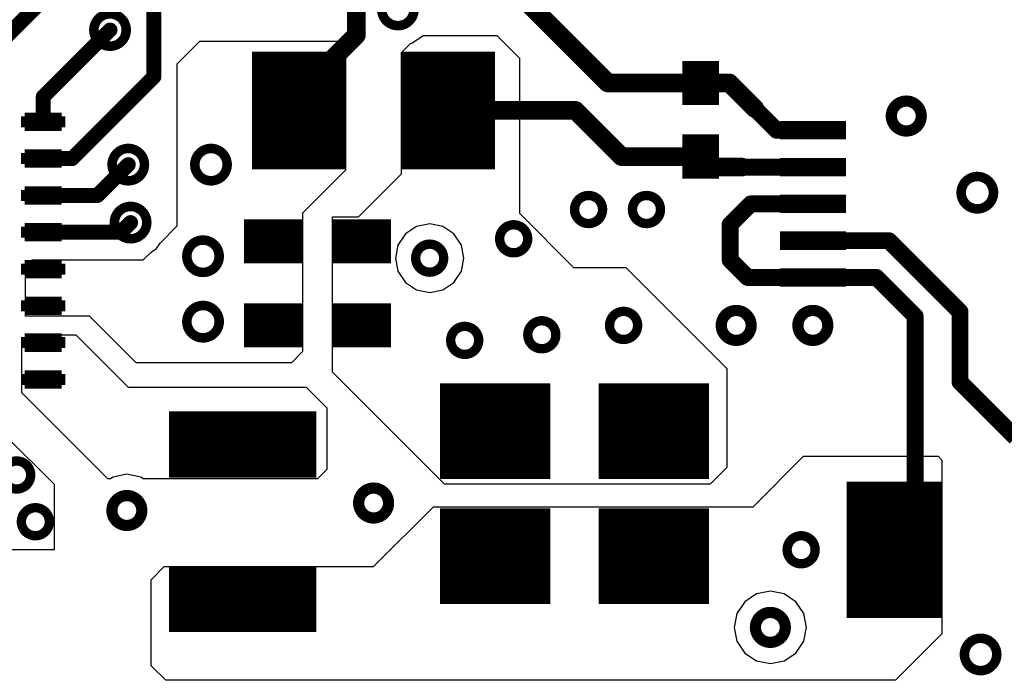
# Model space of a CAD drawing. Extents: x 32 to 97, y 17 to 119.
# Tile 12 of 24: x 73 to 87, y 65 to 74. Entities that reach past the tile are written whole.
import ezdxf

# ---------------------------------------------------------------- set-up
doc = ezdxf.new("R2010")
doc.units = 0
doc.layers.add('TOPLAYER', color=1, linetype='CONTINUOUS')

msp = doc.modelspace()

# ---------------------------------------------------------------- linework, layer by layer
at = {"layer": 'TOPLAYER'}
for p, q in [((78.67626378, 73.53076734), (78.8316559, 73.63459746)), ((78.8316559, 73.63459746), (79.83219745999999, 73.63459999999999)), ((79.83219745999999, 73.63459999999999), (80.13698222, 73.32982286)), ((75.48877968, 73.25355427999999), (75.79348824, 73.55826284)), ((75.79348824, 73.55826284), (77.68498052, 73.55833142)), ((77.68498052, 73.55833142), (77.7747873, 73.46852718)), ((77.7747873, 73.46852718), (77.77477714, 71.80577713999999)), ((78.53677714, 73.40597713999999), (78.65791736, 73.52711735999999)), ((78.65791736, 73.52711735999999), (78.67626378, 73.53076734)), ((78.53677968, 71.75495427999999), (78.53677714, 73.40597713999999)), ((80.13698222, 73.32982286), (80.13697714, 71.22161778)), ((75.48877968, 71.05030748), (75.48877968, 73.25355427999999)), ((77.77477714, 71.80577713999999), (77.1906381, 71.22163809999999)), ((77.95257968, 71.17075428), (78.53677968, 71.75495427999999)), ((77.1906381, 71.22163809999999), (77.19056952, 69.34197205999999)), ((80.13697714, 71.22161778), (80.87364826, 70.48495682)), ((75.25361124, 70.81513903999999), (75.48877968, 71.05030748)), ((77.59699492, 69.06260254), (77.597, 71.17075428)), ((77.597, 71.17075428), (77.95257968, 71.17075428)), ((78.9178, 71.07739404), (78.73941072, 71.04191023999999)), ((79.09618927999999, 71.04191023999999), (78.9178, 71.07739404)), ((78.58817911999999, 70.94085888), (78.48712775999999, 70.78962727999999)), ((78.73941072, 71.04191023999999), (78.58817911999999, 70.94085888)), ((79.24742087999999, 70.94085888), (79.09618927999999, 71.04191023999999)), ((79.34847223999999, 70.78962727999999), (79.24742087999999, 70.94085888)), ((75.20537918, 70.74295477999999), (75.25361124, 70.81513903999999)), ((78.48712775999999, 70.78962727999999), (78.45164396, 70.611238)), ((79.38395604, 70.611238), (79.34847223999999, 70.78962727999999)), ((75.02506712, 70.58659492), (75.13319492, 70.69472272)), ((75.13319492, 70.69472272), (75.20537918, 70.74295477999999)), ((73.42479345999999, 70.49671956), (73.51459262, 70.58653142)), ((73.51459262, 70.58653142), (75.02506712, 70.58659492)), ((78.45164396, 70.611238), (78.48712775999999, 70.43284872)), ((79.34847223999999, 70.43284872), (79.38395604, 70.611238)), ((73.42485187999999, 69.82458222), (73.42479345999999, 70.49671956)), ((78.48712775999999, 70.43284872), (78.58817911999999, 70.28161711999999)), ((79.24742087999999, 70.28161711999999), (79.34847223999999, 70.43284872)), ((80.87364826, 70.48495682), (81.58477968, 70.48495428)), ((81.58477968, 70.48495428), (82.95640508, 69.11331872)), ((78.58817911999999, 70.28161711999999), (78.73941072, 70.18056576)), ((79.09618927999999, 70.18056576), (79.24742087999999, 70.28161711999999)), ((78.73941072, 70.18056576), (78.9178, 70.14508196)), ((78.9178, 70.14508196), (79.09618927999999, 70.18056576)), ((74.29494158, 69.82458222), (73.42485187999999, 69.82458222)), ((74.92995682, 69.18948062), (74.29494158, 69.82458222)), ((73.37405695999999, 69.48077798), (73.46385612, 69.57058476)), ((73.37408998, 68.78317713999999), (73.37405695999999, 69.48077798)), ((73.46385612, 69.57058476), (74.11066966, 69.5706)), ((74.11066966, 69.5706), (74.82186204, 68.85938983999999)), ((77.19056952, 69.34197205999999), (77.03830667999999, 69.18969906)), ((77.03830667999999, 69.18969906), (74.92995682, 69.18948062)), ((79.12098984, 67.53859745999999), (77.59699492, 69.06260254)), ((82.95640508, 69.11331872), (82.95639745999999, 67.76719745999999)), ((74.54239346, 67.6148381), (73.37408998, 68.78317713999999)), ((74.82186204, 68.85938983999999), (77.24142031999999, 68.85949905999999)), ((77.24142031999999, 68.85949905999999), (77.52063489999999, 68.57988316)), ((77.52063489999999, 68.57988316), (77.52087874, 67.74185842)), ((73.15345542, 68.19898221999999), (73.81385542, 67.53858222)), ((83.31200254, 67.23380254), (83.99775681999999, 67.91955682)), ((83.99775681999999, 67.91955682), (85.82657968, 67.91955428)), ((85.82657968, 67.91955428), (85.87737967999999, 67.86875427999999)), ((85.87737967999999, 67.86875427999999), (85.87737967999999, 65.50655428)), ((77.52087874, 67.74185842), (77.39361966, 67.61459171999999)), ((82.95639745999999, 67.76719745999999), (82.72779745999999, 67.53859745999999)), ((74.58067888, 67.61483556), (74.54239346, 67.6148381)), ((74.61467932, 67.63755332), (74.58067888, 67.61483556)), ((74.80297967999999, 67.67500815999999), (74.61467932, 67.63755332)), ((74.99128003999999, 67.63755332), (74.80297967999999, 67.67500815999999)), ((75.0253389, 67.61479745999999), (74.99128003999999, 67.63755332)), ((77.39361966, 67.61459171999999), (75.0253389, 67.61479745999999)), ((73.81385542, 67.53858222), (73.81385288, 66.64959999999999)), ((82.72779745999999, 67.53859745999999), (79.12098984, 67.53859745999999)), ((78.15575174, 66.42095173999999), (78.96859492, 67.23379492)), ((78.96859492, 67.23379492), (83.31200254, 67.23380254)), ((73.81385288, 66.64959999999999), (72.79639492, 66.64959746)), ((75.13317968, 66.24315428), (75.31097968, 66.42095427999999)), ((75.31097968, 66.42095427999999), (78.15575174, 66.42095173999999)), ((75.13317968, 65.07475428), (75.13317968, 66.24315428)), ((83.35915763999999, 66.04933704), (83.19952372, 65.94267228)), ((83.54745799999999, 66.08679187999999), (83.35915763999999, 66.04933704)), ((83.73575835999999, 66.04933704), (83.54745799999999, 66.08679187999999)), ((83.89539228, 65.94267228), (83.73575835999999, 66.04933704)), ((83.19952372, 65.94267228), (83.09285896, 65.78303835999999)), ((84.00205704, 65.78303835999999), (83.89539228, 65.94267228)), ((83.09285896, 65.78303835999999), (83.05540411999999, 65.59473799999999)), ((84.03951187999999, 65.59473799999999), (84.00205704, 65.78303835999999)), ((83.05540411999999, 65.59473799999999), (83.09285896, 65.40643764)), ((84.00205704, 65.40643764), (84.03951187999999, 65.59473799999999)), ((85.87737967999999, 65.50655428), (85.24687548, 64.87605008)), ((83.09285896, 65.40643764), (83.19952372, 65.24680372)), ((83.89539228, 65.24680372), (84.00205704, 65.40643764)), ((83.19952372, 65.24680372), (83.35915763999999, 65.14013896)), ((83.73575835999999, 65.14013896), (83.89539228, 65.24680372)), ((75.33186101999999, 64.87607294), (75.13317968, 65.07475428)), ((83.35915763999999, 65.14013896), (83.54745799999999, 65.10268411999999)), ((83.54745799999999, 65.10268411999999), (83.73575835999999, 65.14013896)), ((85.24687548, 64.87605008), (75.33186101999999, 64.87607294))]:
    msp.add_line(p, q, dxfattribs=at)
for points, const_width in [([(79.66205556, 74.66827839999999), (81.33877814, 72.99155582)], 0.254), ([(73.01587377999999, 73.47352336), (74.11675042, 74.5744)], 0.2032), ([(75.170538, 73.076816), (75.170538, 74.586338)], 0.2032), ([(77.92209968, 73.64217681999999), (77.92209968, 74.22371998)], 0.254), ([(73.66587247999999, 72.80227248), (74.5744, 73.71079999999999)], 0.2032), ([(76.8223, 71.8185), (76.8223, 73.4187)], 0.635), ([(77.45729999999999, 71.8185), (77.45729999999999, 73.4187)], 0.635), ([(77.54617968, 73.26625682), (77.92209968, 73.64217681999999)], 0.254), ([(78.8543, 71.8185), (78.8543, 73.4187)], 0.635), ([(79.4893, 71.8185), (79.4893, 73.4187)], 0.635), ([(77.7748, 73.01865), (76.50479999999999, 73.01865)], 0.8000999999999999), ([(79.8068, 73.01865), (78.5368, 73.01865)], 0.8000999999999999), ([(82.47580151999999, 72.69160214), (82.47580151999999, 73.29160094)], 0.2499995), ([(82.72579848, 72.69160214), (82.72579848, 73.29160094)], 0.2499995), ([(82.8507995, 73.14160124), (82.35080049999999, 73.14160124)], 0.2999994), ([(74.05730426, 71.96358226), (75.170538, 73.076816)], 0.2032), ([(81.33877814, 72.99155582), (82.98977814, 72.99155582)], 0.254), ([(82.98977814, 72.99155582), (83.33736698, 72.64396698)], 0.254), ([(82.8507995, 72.84160184), (82.35080049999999, 72.84160184)], 0.2999994), ([(73.66587247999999, 72.46362443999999), (73.66587247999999, 72.80227248)], 0.2032), ([(79.17177713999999, 72.61855428), (80.89897968, 72.61855428)], 0.254), ([(80.89897968, 72.61855428), (81.52597868, 71.99155528)], 0.254), ([(83.33736698, 72.64396698), (83.63270802, 72.34862593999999)], 0.2286), ([(73.91587197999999, 72.53862302), (73.41587297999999, 72.53862302)], 0.0999998), ([(73.41587297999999, 72.38862585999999), (73.41587297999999, 72.53862302)], 0.0999998), ([(73.41587297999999, 72.51362433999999), (73.55131086, 72.51362433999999)], 0.0999998), ([(73.41587297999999, 72.48862566), (73.54339876, 72.48862566)], 0.0999998), ([(73.91587197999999, 72.51362433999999), (73.7804341, 72.51362433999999)], 0.0999998), ([(73.91587197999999, 72.48862566), (73.78834619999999, 72.48862566)], 0.0999998), ([(73.91587197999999, 72.38862585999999), (73.91587197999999, 72.53862302)], 0.0999998), ([(77.7748, 72.21855), (76.50479999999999, 72.21855)], 0.8000999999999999), ([(79.8068, 72.21855), (78.5368, 72.21855)], 0.8000999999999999), ([(73.41587297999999, 72.46362698), (73.540874, 72.46362698)], 0.0999998), ([(73.41587297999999, 72.46362443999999), (73.540874, 72.46362443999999)], 0.0999998), ([(73.41587297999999, 72.46362189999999), (73.540874, 72.46362189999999)], 0.0999998), ([(73.41587297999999, 72.43862322), (73.54339876, 72.43862322)], 0.0999998), ([(73.41587297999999, 72.41362454), (73.55131086, 72.41362454)], 0.0999998), ([(73.91587197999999, 72.38862585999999), (73.41587297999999, 72.38862585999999)], 0.0999998), ([(73.91587197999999, 72.41362454), (73.7804341, 72.41362454)], 0.0999998), ([(73.91587197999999, 72.43862322), (73.78834619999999, 72.43862322)], 0.0999998), ([(73.91587197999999, 72.46362698), (73.79087095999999, 72.46362698)], 0.0999998), ([(73.91587197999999, 72.46362443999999), (73.79087095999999, 72.46362443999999)], 0.0999998), ([(73.91587197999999, 72.46362189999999), (73.79087095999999, 72.46362189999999)], 0.0999998), ([(82.47580151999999, 71.6916016), (82.47580151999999, 72.2916004)], 0.2499995), ([(82.72579848, 71.6916016), (82.72579848, 72.2916004)], 0.2499995), ([(83.63270802, 72.34862593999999), (84.12687264, 72.34862593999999)], 0.2286), ([(83.67687353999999, 72.41112518), (84.57687174, 72.41112518)], 0.12499848), ([(82.8507995, 72.1416007), (82.35080049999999, 72.1416007)], 0.2999994), ([(83.67687353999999, 72.2861267), (84.57687174, 72.2861267)], 0.12499848), ([(81.52597868, 71.99155528), (82.60077968, 71.99155528)], 0.254), ([(82.60077968, 71.99155528), (82.74375373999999, 71.84858122)], 0.254), ([(73.91587197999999, 72.03862402), (73.41587297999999, 72.03862402)], 0.0999998), ([(73.41587297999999, 71.88862686), (73.41587297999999, 72.03862402)], 0.0999998), ([(73.41587297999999, 72.01362533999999), (73.55131086, 72.01362533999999)], 0.0999998), ([(73.41587297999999, 71.98862666), (73.54339876, 71.98862666)], 0.0999998), ([(73.41587297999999, 71.96362798), (73.540874, 71.96362798)], 0.0999998), ([(73.41587297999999, 71.96362544), (73.540874, 71.96362544)], 0.0999998), ([(73.41587297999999, 71.96362289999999), (73.540874, 71.96362289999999)], 0.0999998), ([(73.41587297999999, 71.93862422), (73.54339876, 71.93862422)], 0.0999998), ([(73.66584961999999, 71.96358226), (74.05730426, 71.96358226)], 0.2032), ([(73.91587197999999, 72.01362533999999), (73.7804341, 72.01362533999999)], 0.0999998), ([(73.91587197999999, 71.98862666), (73.78834619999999, 71.98862666)], 0.0999998), ([(73.91587197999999, 71.93862422), (73.78834619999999, 71.93862422)], 0.0999998), ([(73.91587197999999, 71.96362798), (73.79087095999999, 71.96362798)], 0.0999998), ([(73.91587197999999, 71.96362544), (73.79087095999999, 71.96362544)], 0.0999998), ([(73.91587197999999, 71.96362289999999), (73.79087095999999, 71.96362289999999)], 0.0999998), ([(73.91587197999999, 71.88862686), (73.91587197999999, 72.03862402)], 0.0999998), ([(82.8507995, 71.8416013), (82.35080049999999, 71.8416013)], 0.2999994), ([(73.41587297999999, 71.91362554), (73.55131086, 71.91362554)], 0.0999998), ([(73.91587197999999, 71.88862686), (73.41587297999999, 71.88862686)], 0.0999998), ([(73.91587197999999, 71.91362554), (73.7804341, 71.91362554)], 0.0999998), ([(74.40345545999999, 71.4636239), (74.82187474, 71.88204318)], 0.2032), ([(82.74375373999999, 71.84858122), (83.1596, 71.84858122)], 0.254), ([(83.1596, 71.84858122), (83.15964317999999, 71.84862439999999)], 0.2286), ([(83.15964317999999, 71.84862439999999), (84.12687264, 71.84862439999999)], 0.2286), ([(83.67687353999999, 71.91112364), (84.57687174, 71.91112364)], 0.12499848), ([(83.67687353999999, 71.78612516), (84.57687174, 71.78612516)], 0.12499848), ([(73.91587197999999, 71.53862248), (73.41587297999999, 71.53862248)], 0.0999998), ([(73.41587297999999, 71.38862532), (73.41587297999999, 71.53862248)], 0.0999998), ([(73.91587197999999, 71.38862532), (73.91587197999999, 71.53862248)], 0.0999998), ([(73.41587297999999, 71.51362379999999), (73.55131086, 71.51362379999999)], 0.0999998), ([(73.41587297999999, 71.48862512), (73.54339876, 71.48862512)], 0.0999998), ([(73.41587297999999, 71.46362644), (73.540874, 71.46362644)], 0.0999998), ([(73.41587297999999, 71.4636239), (73.540874, 71.4636239)], 0.0999998), ([(73.41587297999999, 71.46362135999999), (73.540874, 71.46362135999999)], 0.0999998), ([(73.41587297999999, 71.43862268), (73.54339876, 71.43862268)], 0.0999998), ([(73.41587297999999, 71.413624), (73.55131086, 71.413624)], 0.0999998), ([(73.66587247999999, 71.4636239), (74.40345545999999, 71.4636239)], 0.2032), ([(73.91587197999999, 71.51362379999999), (73.7804341, 71.51362379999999)], 0.0999998), ([(73.91587197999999, 71.413624), (73.7804341, 71.413624)], 0.0999998), ([(73.91587197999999, 71.48862512), (73.78834619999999, 71.48862512)], 0.0999998), ([(73.91587197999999, 71.43862268), (73.78834619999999, 71.43862268)], 0.0999998), ([(73.91587197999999, 71.46362644), (73.79087095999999, 71.46362644)], 0.0999998), ([(73.91587197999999, 71.4636239), (73.79087095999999, 71.4636239)], 0.0999998), ([(73.91587197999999, 71.46362135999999), (73.79087095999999, 71.46362135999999)], 0.0999998), ([(83.00065187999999, 71.06918222), (83.28005188, 71.34858222)], 0.2286), ([(83.28005188, 71.34858222), (84.12685232, 71.34858222)], 0.2286), ([(83.67687353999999, 71.41112464), (84.57687174, 71.41112464)], 0.12499848), ([(73.91587197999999, 71.38862532), (73.41587297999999, 71.38862532)], 0.0999998), ([(76.59380159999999, 70.540626), (76.59380159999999, 71.1406248)], 0.3999992), ([(76.9938008, 70.540626), (76.9938008, 71.1406248)], 0.3999992), ([(77.79380173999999, 70.540626), (77.79380173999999, 71.1406248)], 0.3999992), ([(78.19380094, 70.540626), (78.19380094, 71.1406248)], 0.3999992), ([(83.67687353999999, 71.28612616), (84.57687174, 71.28612616)], 0.12499848), ([(74.72280712, 70.96358172), (74.85377968, 71.09455428)], 0.2032), ([(83.00065187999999, 70.58658222), (83.00065187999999, 71.06918222)], 0.2286), ([(73.91587197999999, 71.03862348), (73.41587297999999, 71.03862348)], 0.0999998), ([(73.41587297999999, 70.88862632), (73.41587297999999, 71.03862348)], 0.0999998), ([(73.41587297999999, 71.0136248), (73.55131086, 71.0136248)], 0.0999998), ([(73.66584961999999, 70.96358172), (74.72280712, 70.96358172)], 0.2032), ([(73.91587197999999, 71.0136248), (73.7804341, 71.0136248)], 0.0999998), ([(73.91587197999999, 70.88862632), (73.91587197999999, 71.03862348)], 0.0999998), ([(76.393802, 70.9906251), (77.1938004, 70.9906251)], 0.2999994), ([(77.59380214, 70.9906251), (78.39380054, 70.9906251)], 0.2999994), ([(73.41587297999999, 70.98862611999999), (73.54339876, 70.98862611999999)], 0.0999998), ([(73.41587297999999, 70.96362744), (73.540874, 70.96362744)], 0.0999998), ([(73.41587297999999, 70.9636249), (73.540874, 70.9636249)], 0.0999998), ([(73.41587297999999, 70.96362236), (73.540874, 70.96362236)], 0.0999998), ([(73.41587297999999, 70.93862367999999), (73.54339876, 70.93862367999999)], 0.0999998), ([(73.41587297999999, 70.913625), (73.55131086, 70.913625)], 0.0999998), ([(73.91587197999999, 70.88862632), (73.41587297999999, 70.88862632)], 0.0999998), ([(73.91587197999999, 70.913625), (73.7804341, 70.913625)], 0.0999998), ([(73.91587197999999, 70.98862611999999), (73.78834619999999, 70.98862611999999)], 0.0999998), ([(73.91587197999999, 70.93862367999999), (73.78834619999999, 70.93862367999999)], 0.0999998), ([(73.91587197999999, 70.96362744), (73.79087095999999, 70.96362744)], 0.0999998), ([(73.91587197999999, 70.9636249), (73.79087095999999, 70.9636249)], 0.0999998), ([(73.91587197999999, 70.96362236), (73.79087095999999, 70.96362236)], 0.0999998), ([(83.67687353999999, 70.9111231), (84.57687174, 70.9111231)], 0.12499848), ([(84.12685232, 70.84858068), (85.15815328, 70.84858068)], 0.2286), ([(85.15815328, 70.84858068), (86.12485188, 69.88188208)], 0.2286), ([(76.393802, 70.6906257), (77.1938004, 70.6906257)], 0.2999994), ([(77.59380214, 70.6906257), (78.39380054, 70.6906257)], 0.2999994), ([(83.67687353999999, 70.78612462), (84.57687174, 70.78612462)], 0.12499848), ([(83.00065187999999, 70.58658222), (83.23865242, 70.34858168)], 0.2286), ([(73.91587197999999, 70.53862194), (73.41587297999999, 70.53862194)], 0.0999998), ([(73.41587297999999, 70.38862478), (73.41587297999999, 70.53862194)], 0.0999998), ([(73.41587297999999, 70.51362326), (73.55131086, 70.51362326)], 0.0999998), ([(73.41587297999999, 70.48862457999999), (73.54339876, 70.48862457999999)], 0.0999998), ([(73.41587297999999, 70.4636259), (73.540874, 70.4636259)], 0.0999998), ([(73.41587297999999, 70.46362336), (73.540874, 70.46362336)], 0.0999998), ([(73.41587297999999, 70.46362082), (73.540874, 70.46362082)], 0.0999998), ([(73.91587197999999, 70.51362326), (73.7804341, 70.51362326)], 0.0999998), ([(73.91587197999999, 70.48862457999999), (73.78834619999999, 70.48862457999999)], 0.0999998), ([(73.91587197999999, 70.4636259), (73.79087095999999, 70.4636259)], 0.0999998), ([(73.91587197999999, 70.46362336), (73.79087095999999, 70.46362336)], 0.0999998), ([(73.91587197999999, 70.46362082), (73.79087095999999, 70.46362082)], 0.0999998), ([(73.91587197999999, 70.38862478), (73.91587197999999, 70.53862194)], 0.0999998), ([(73.41587297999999, 70.43862213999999), (73.54339876, 70.43862213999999)], 0.0999998), ([(73.41587297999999, 70.41362346), (73.55131086, 70.41362346)], 0.0999998), ([(73.91587197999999, 70.38862478), (73.41587297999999, 70.38862478)], 0.0999998), ([(73.91587197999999, 70.41362346), (73.7804341, 70.41362346)], 0.0999998), ([(73.91587197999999, 70.43862213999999), (73.78834619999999, 70.43862213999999)], 0.0999998), ([(83.23865242, 70.34858168), (84.99125242, 70.34858168)], 0.2286), ([(83.67687353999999, 70.4111241), (84.57687174, 70.4111241)], 0.12499848), ([(84.99125242, 70.34858168), (85.51525188, 69.82458222)], 0.2286), ([(83.67687353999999, 70.28612561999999), (84.57687174, 70.28612561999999)], 0.12499848), ([(76.59379906, 69.9976248), (76.59379906, 69.397626)], 0.3999992), ([(76.99379825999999, 69.9976248), (76.99379825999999, 69.397626)], 0.3999992), ([(77.7937992, 69.9976248), (77.7937992, 69.397626)], 0.3999992), ([(78.19379839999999, 69.9976248), (78.19379839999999, 69.397626)], 0.3999992), ([(73.91587197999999, 70.03862294), (73.41587297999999, 70.03862294)], 0.0999998), ([(73.41587297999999, 69.88862578), (73.41587297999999, 70.03862294)], 0.0999998), ([(73.41587297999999, 70.01362426), (73.55131086, 70.01362426)], 0.0999998), ([(73.41587297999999, 69.98862557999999), (73.54339876, 69.98862557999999)], 0.0999998), ([(73.41587297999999, 69.9636269), (73.540874, 69.9636269)], 0.0999998), ([(73.41587297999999, 69.96362436), (73.540874, 69.96362436)], 0.0999998), ([(73.41587297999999, 69.96362182), (73.540874, 69.96362182)], 0.0999998), ([(73.41587297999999, 69.93862313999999), (73.54339876, 69.93862313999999)], 0.0999998), ([(73.91587197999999, 70.01362426), (73.7804341, 70.01362426)], 0.0999998), ([(73.91587197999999, 69.98862557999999), (73.78834619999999, 69.98862557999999)], 0.0999998), ([(73.91587197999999, 69.93862313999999), (73.78834619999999, 69.93862313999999)], 0.0999998), ([(73.91587197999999, 69.9636269), (73.79087095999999, 69.9636269)], 0.0999998), ([(73.91587197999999, 69.96362436), (73.79087095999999, 69.96362436)], 0.0999998), ([(73.91587197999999, 69.96362182), (73.79087095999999, 69.96362182)], 0.0999998), ([(73.91587197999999, 69.88862578), (73.91587197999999, 70.03862294)], 0.0999998), ([(77.19379785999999, 69.8476251), (76.39379946, 69.8476251)], 0.2999994), ([(78.39379799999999, 69.8476251), (77.5937996, 69.8476251)], 0.2999994), ([(86.12485188, 68.9274847), (86.12485188, 69.88188208)], 0.2286), ([(73.41587297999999, 69.91362446), (73.55131086, 69.91362446)], 0.0999998), ([(73.91587197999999, 69.88862578), (73.41587297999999, 69.88862578)], 0.0999998), ([(73.91587197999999, 69.91362446), (73.7804341, 69.91362446)], 0.0999998), ([(85.51525188, 66.92898222), (85.51525188, 69.82458222)], 0.2286), ([(73.91587197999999, 69.53862394), (73.41587297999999, 69.53862394)], 0.0999998), ([(73.41587297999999, 69.38862678), (73.41587297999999, 69.53862394)], 0.0999998), ([(73.91587197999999, 69.38862678), (73.91587197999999, 69.53862394)], 0.0999998), ([(77.19379785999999, 69.5476257), (76.39379946, 69.5476257)], 0.2999994), ([(78.39379799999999, 69.5476257), (77.5937996, 69.5476257)], 0.2999994), ([(73.41587297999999, 69.51362526), (73.55131086, 69.51362526)], 0.0999998), ([(73.41587297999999, 69.48862658), (73.54339876, 69.48862658)], 0.0999998), ([(73.41587297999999, 69.46362789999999), (73.540874, 69.46362789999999)], 0.0999998), ([(73.41587297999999, 69.46362536), (73.540874, 69.46362536)], 0.0999998), ([(73.41587297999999, 69.46362282), (73.540874, 69.46362282)], 0.0999998), ([(73.41587297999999, 69.43862414), (73.54339876, 69.43862414)], 0.0999998), ([(73.41587297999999, 69.41362545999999), (73.55131086, 69.41362545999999)], 0.0999998), ([(73.91587197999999, 69.51362526), (73.7804341, 69.51362526)], 0.0999998), ([(73.91587197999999, 69.41362545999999), (73.7804341, 69.41362545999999)], 0.0999998), ([(73.91587197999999, 69.48862658), (73.78834619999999, 69.48862658)], 0.0999998), ([(73.91587197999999, 69.43862414), (73.78834619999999, 69.43862414)], 0.0999998), ([(73.91587197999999, 69.46362789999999), (73.79087095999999, 69.46362789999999)], 0.0999998), ([(73.91587197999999, 69.46362536), (73.79087095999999, 69.46362536)], 0.0999998), ([(73.91587197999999, 69.46362282), (73.79087095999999, 69.46362282)], 0.0999998), ([(73.91587197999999, 69.38862678), (73.41587297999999, 69.38862678)], 0.0999998), ([(79.43180201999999, 68.91159954), (79.43180201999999, 67.61160214)], 0.7499985), ([(80.18179798, 68.91159954), (80.18179798, 67.61160214)], 0.7499985), ([(81.59080202, 67.61159959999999), (81.59080202, 68.911597)], 0.7499985), ([(82.34079797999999, 67.61159959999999), (82.34079797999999, 68.911597)], 0.7499985), ([(73.91587197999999, 69.0386224), (73.41587297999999, 69.0386224)], 0.0999998), ([(73.41587297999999, 68.88862524), (73.41587297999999, 69.0386224)], 0.0999998), ([(73.41587297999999, 69.01362372), (73.55131086, 69.01362372)], 0.0999998), ([(73.91587197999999, 69.01362372), (73.7804341, 69.01362372)], 0.0999998), ([(73.91587197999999, 68.88862524), (73.91587197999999, 69.0386224)], 0.0999998), ([(86.12485188, 68.9274847), (86.8787823, 68.17355427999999)], 0.2286), ([(73.41587297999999, 68.98862504), (73.54339876, 68.98862504)], 0.0999998), ([(73.41587297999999, 68.96362635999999), (73.540874, 68.96362635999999)], 0.0999998), ([(73.41587297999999, 68.96362382), (73.540874, 68.96362382)], 0.0999998), ([(73.41587297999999, 68.96362128), (73.540874, 68.96362128)], 0.0999998), ([(73.41587297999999, 68.9386226), (73.54339876, 68.9386226)], 0.0999998), ([(73.41587297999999, 68.91362391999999), (73.55131086, 68.91362391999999)], 0.0999998), ([(73.91587197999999, 68.88862524), (73.41587297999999, 68.88862524)], 0.0999998), ([(73.91587197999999, 68.91362391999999), (73.7804341, 68.91362391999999)], 0.0999998), ([(73.91587197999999, 68.98862504), (73.78834619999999, 68.98862504)], 0.0999998), ([(73.91587197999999, 68.9386226), (73.78834619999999, 68.9386226)], 0.0999998), ([(73.91587197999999, 68.96362635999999), (73.79087095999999, 68.96362635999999)], 0.0999998), ([(73.91587197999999, 68.96362382), (73.79087095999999, 68.96362382)], 0.0999998), ([(73.91587197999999, 68.96362128), (73.79087095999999, 68.96362128)], 0.0999998), ([(75.87780099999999, 68.53059954), (75.87780099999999, 67.63060134)], 1.00000054), ([(76.877799, 68.53059954), (76.877799, 67.63060134)], 1.00000054), ([(79.05680149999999, 68.58659892), (80.5567985, 68.58659892)], 0.6499986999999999), ([(82.71579849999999, 68.58659638), (81.2158015, 68.58659638)], 0.6499986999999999), ([(77.37780054, 68.30559871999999), (75.37779945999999, 68.30559871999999)], 0.4499991), ([(79.05680149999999, 67.93660276), (80.5567985, 67.93660276)], 0.6499986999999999), ([(82.71579849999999, 67.93660022), (81.2158015, 67.93660022)], 0.6499986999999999), ([(77.37780054, 67.85560215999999), (75.37779945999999, 67.85560215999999)], 0.4499991), ([(84.91088427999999, 65.72462598), (84.91088427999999, 67.57462482)], 0.6499986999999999), ([(85.56088043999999, 65.72462598), (85.56088043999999, 67.57462482)], 0.6499986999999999), ([(79.43180201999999, 67.2116004), (79.43180201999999, 65.911603)], 0.7499985), ([(80.18179798, 67.2116004), (80.18179798, 65.911603)], 0.7499985), ([(81.59080202, 65.91160046), (81.59080202, 67.21159786)], 0.7499985), ([(82.34079797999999, 65.91160046), (82.34079797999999, 67.21159786)], 0.7499985), ([(84.58588366, 67.11212384), (85.88588105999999, 67.11212384)], 0.9249994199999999), ([(79.05680149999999, 66.88659978), (80.5567985, 66.88659978)], 0.6499986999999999), ([(82.71579849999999, 66.88659724), (81.2158015, 66.88659724)], 0.6499986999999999), ([(85.23585188, 66.64958222), (85.51525188, 66.92898222)], 0.2286), ([(75.87780099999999, 66.43059866), (75.87780099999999, 65.53060046)], 1.00000054), ([(76.877799, 66.43059866), (76.877799, 65.53060046)], 1.00000054), ([(84.58588366, 66.18712696), (85.88588105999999, 66.18712696)], 0.9249994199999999), ([(79.05680149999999, 66.23660362), (80.5567985, 66.23660362)], 0.6499986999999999), ([(82.71579849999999, 66.23660108), (81.2158015, 66.23660108)], 0.6499986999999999), ([(77.37780054, 66.20559784), (75.37779945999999, 66.20559784)], 0.4499991), ([(77.37780054, 65.75560128), (75.37779945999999, 65.75560128)], 0.4499991)]:
    msp.add_lwpolyline(points, dxfattribs=dict(at, const_width=const_width))
for points, const_width in [([(78.26626968, 73.99015428, 1), (78.70568967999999, 73.99015428, 1)], 0.12954), ([(74.35468999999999, 73.71079999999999, 1), (74.79410999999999, 73.71079999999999, 1)], 0.12954), ([(74.5236, 73.71079999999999, 1), (74.62519999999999, 73.71079999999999, 1)], 0.1016), ([(77.85859968, 73.64217681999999, 1), (77.98559967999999, 73.64217681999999, 1)], 0.127), ([(77.85859968, 73.64217681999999, 1), (77.98559967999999, 73.64217681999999, 1)], 0.127), ([(77.48267967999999, 73.26625682, 1), (77.60967968, 73.26625682, 1)], 0.127), ([(76.8223, 72.6186, 1), (77.45729999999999, 72.6186, 1)], 0.635), ([(78.8543, 72.6186, 1), (79.4893, 72.6186, 1)], 0.635), ([(82.47580151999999, 72.99160153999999, 1), (82.72579848, 72.99160153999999, 1)], 0.2499995), ([(75.119738, 73.076816, 1), (75.22133799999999, 73.076816, 1)], 0.1016), ([(75.119738, 73.076816, 1), (75.22133799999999, 73.076816, 1)], 0.1016), ([(81.27527814, 72.99155582, 1), (81.40227813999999, 72.99155582, 1)], 0.127), ([(81.27527814, 72.99155582, 1), (81.40227813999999, 72.99155582, 1)], 0.127), ([(82.92627814, 72.99155582, 1), (83.05327813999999, 72.99155582, 1)], 0.127), ([(82.92627814, 72.99155582, 1), (83.05327813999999, 72.99155582, 1)], 0.127), ([(73.61507248, 72.80227248, 1), (73.71667248, 72.80227248, 1)], 0.1016), ([(73.61507248, 72.80227248, 1), (73.71667248, 72.80227248, 1)], 0.1016), ([(85.19157967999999, 72.54235428, 1), (85.59797968, 72.54235428, 1)], 0.1524), ([(79.10827714, 72.61855428, 1), (79.23527714, 72.61855428, 1)], 0.127), ([(80.83547967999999, 72.61855428, 1), (80.96247968, 72.61855428, 1)], 0.127), ([(80.83547967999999, 72.61855428, 1), (80.96247968, 72.61855428, 1)], 0.127), ([(83.27386698, 72.64396698, 1), (83.40086697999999, 72.64396698, 1)], 0.127), ([(83.28021697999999, 72.64396698, 1), (83.39451697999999, 72.64396698, 1)], 0.1143), ([(73.60337324, 72.46362443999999, 1), (73.72837172, 72.46362443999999, 1)], 0.12499848), ([(73.61507248, 72.46362443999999, 1), (73.71667248, 72.46362443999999, 1)], 0.1016), ([(83.57555801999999, 72.34862593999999, 1), (83.68985801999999, 72.34862593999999, 1)], 0.1143), ([(83.57555801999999, 72.34862593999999, 1), (83.68985801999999, 72.34862593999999, 1)], 0.1143), ([(84.0643734, 72.34862593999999, 1), (84.18937188, 72.34862593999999, 1)], 0.12499848), ([(84.06972264, 72.34862593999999, 1), (84.18402264, 72.34862593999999, 1)], 0.1143), ([(74.60216473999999, 71.88204318, 1), (75.04158473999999, 71.88204318, 1)], 0.12954), ([(75.72628999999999, 71.88199999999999, 1), (76.16570999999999, 71.88199999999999, 1)], 0.12954), ([(81.46247867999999, 71.99155528, 1), (81.58947868, 71.99155528, 1)], 0.127), ([(81.46247867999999, 71.99155528, 1), (81.58947868, 71.99155528, 1)], 0.127), ([(82.47580151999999, 71.991601, 1), (82.72579848, 71.991601, 1)], 0.2499995), ([(82.53727968, 71.99155528, 1), (82.66427967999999, 71.99155528, 1)], 0.127), ([(82.53727968, 71.99155528, 1), (82.66427967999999, 71.99155528, 1)], 0.127), ([(73.60337324, 71.96362544, 1), (73.72837172, 71.96362544, 1)], 0.12499848), ([(73.61504962, 71.96358226, 1), (73.71664962, 71.96358226, 1)], 0.1016), ([(74.00650426, 71.96358226, 1), (74.10810425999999, 71.96358226, 1)], 0.1016), ([(74.00650426, 71.96358226, 1), (74.10810425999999, 71.96358226, 1)], 0.1016), ([(74.77107473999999, 71.88204318, 1), (74.87267474, 71.88204318, 1)], 0.1016), ([(82.68025374, 71.84858122, 1), (82.80725374, 71.84858122, 1)], 0.127), ([(82.68025374, 71.84858122, 1), (82.80725374, 71.84858122, 1)], 0.127), ([(83.09609999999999, 71.84858122, 1), (83.2231, 71.84858122, 1)], 0.127), ([(83.10244999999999, 71.84858122, 1), (83.21674999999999, 71.84858122, 1)], 0.1143), ([(83.10249318, 71.84862439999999, 1), (83.21679318, 71.84862439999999, 1)], 0.1143), ([(83.10249318, 71.84862439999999, 1), (83.21679318, 71.84862439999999, 1)], 0.1143), ([(84.0643734, 71.84862439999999, 1), (84.18937188, 71.84862439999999, 1)], 0.12499848), ([(84.06972264, 71.84862439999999, 1), (84.18402264, 71.84862439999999, 1)], 0.1143), ([(86.14026967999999, 71.50095428, 1), (86.57968968, 71.50095428, 1)], 0.12954), ([(73.60337324, 71.4636239, 1), (73.72837172, 71.4636239, 1)], 0.12499848), ([(73.61507248, 71.4636239, 1), (73.71667248, 71.4636239, 1)], 0.1016), ([(74.35265546, 71.4636239, 1), (74.45425546, 71.4636239, 1)], 0.1016), ([(74.35265546, 71.4636239, 1), (74.45425546, 71.4636239, 1)], 0.1016), ([(80.88627968, 71.27235428, 1), (81.26727968, 71.27235428, 1)], 0.127), ([(81.67367967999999, 71.27235428, 1), (82.05467967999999, 71.27235428, 1)], 0.127), ([(83.22290188, 71.34858222, 1), (83.33720188, 71.34858222, 1)], 0.1143), ([(83.22290188, 71.34858222, 1), (83.33720188, 71.34858222, 1)], 0.1143), ([(84.0643734, 71.3486254, 1), (84.18937188, 71.3486254, 1)], 0.12499848), ([(84.06970231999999, 71.34858222, 1), (84.18400231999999, 71.34858222, 1)], 0.1143), ([(74.63406968, 71.09455428, 1), (75.07348968, 71.09455428, 1)], 0.12954), ([(74.80297967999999, 71.09455428, 1), (74.90457968, 71.09455428, 1)], 0.1016), ([(82.94350188, 71.06918222, 1), (83.05780188, 71.06918222, 1)], 0.1143), ([(82.94350188, 71.06918222, 1), (83.05780188, 71.06918222, 1)], 0.1143), ([(73.60337324, 70.9636249, 1), (73.72837172, 70.9636249, 1)], 0.12499848), ([(73.61504962, 70.96358172, 1), (73.71664962, 70.96358172, 1)], 0.1016), ([(74.67200711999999, 70.96358172, 1), (74.77360712, 70.96358172, 1)], 0.1016), ([(74.67200711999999, 70.96358172, 1), (74.77360712, 70.96358172, 1)], 0.1016), ([(76.6438015, 70.8406254, 1), (76.9438009, 70.8406254, 1)], 0.2999994), ([(77.84380164, 70.8406254, 1), (78.14380104, 70.8406254, 1)], 0.2999994), ([(79.868776, 70.874382, 1), (80.249776, 70.874382, 1)], 0.127), ([(75.61814188, 70.6374, 1), (76.05756188, 70.6374, 1)], 0.12954), ([(84.0643734, 70.84862385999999, 1), (84.18937188, 70.84862385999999, 1)], 0.12499848), ([(84.06970231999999, 70.84858068, 1), (84.18400231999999, 70.84858068, 1)], 0.1143), ([(85.10100328, 70.84858068, 1), (85.21530328, 70.84858068, 1)], 0.1143), ([(85.10100328, 70.84858068, 1), (85.21530328, 70.84858068, 1)], 0.1143), ([(78.7273, 70.611238, 1), (79.1083, 70.611238, 1)], 0.127), ([(82.94350188, 70.58658222, 1), (83.05780188, 70.58658222, 1)], 0.1143), ([(82.94350188, 70.58658222, 1), (83.05780188, 70.58658222, 1)], 0.1143), ([(73.60337324, 70.46362336, 1), (73.72837172, 70.46362336, 1)], 0.12499848), ([(83.18150242, 70.34858168, 1), (83.29580242, 70.34858168, 1)], 0.1143), ([(83.18150242, 70.34858168, 1), (83.29580242, 70.34858168, 1)], 0.1143), ([(84.0643734, 70.34862486, 1), (84.18937188, 70.34862486, 1)], 0.12499848), ([(84.93410242, 70.34858168, 1), (85.04840242, 70.34858168, 1)], 0.1143), ([(84.93410242, 70.34858168, 1), (85.04840242, 70.34858168, 1)], 0.1143), ([(73.60337324, 69.96362436, 1), (73.72837172, 69.96362436, 1)], 0.12499848), ([(75.61814188, 69.74835428, 1), (76.05756188, 69.74835428, 1)], 0.12954), ([(76.64379896, 69.69762539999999, 1), (76.94379836, 69.69762539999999, 1)], 0.2999994), ([(77.8437991, 69.69762539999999, 1), (78.1437985, 69.69762539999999, 1)], 0.2999994), ([(86.06770188, 69.88188208, 1), (86.18200188, 69.88188208, 1)], 0.1143), ([(86.06770188, 69.88188208, 1), (86.18200188, 69.88188208, 1)], 0.1143), ([(81.36235187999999, 69.69758222, 1), (81.74335187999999, 69.69758222, 1)], 0.127), ([(82.88017968, 69.69755427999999, 1), (83.28657967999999, 69.69755427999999, 1)], 0.1524), ([(83.92157968, 69.69755427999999, 1), (84.32797968, 69.69755427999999, 1)], 0.1524), ([(85.45810188, 69.82458222, 1), (85.57240188, 69.82458222, 1)], 0.1143), ([(85.45810188, 69.82458222, 1), (85.57240188, 69.82458222, 1)], 0.1143), ([(79.20335188, 69.49435428, 1), (79.58435188, 69.49435428, 1)], 0.127), ([(80.25127968, 69.57055428, 1), (80.63227968, 69.57055428, 1)], 0.127), ([(73.60337324, 69.46362536, 1), (73.72837172, 69.46362536, 1)], 0.12499848), ([(73.60337324, 68.96362382, 1), (73.72837172, 68.96362382, 1)], 0.12499848), ([(86.06770188, 68.9274847, 1), (86.18200188, 68.9274847, 1)], 0.1143), ([(86.06770188, 68.9274847, 1), (86.18200188, 68.9274847, 1)], 0.1143), ([(79.48179938, 68.26160084, 1), (80.13180061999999, 68.26160084, 1)], 0.6499986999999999), ([(81.64079937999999, 68.2615983, 1), (82.29080062, 68.2615983, 1)], 0.6499986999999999), ([(76.15279918, 68.08060044, 1), (76.60280082, 68.08060044, 1)], 0.4499991), ([(73.11535542, 67.66558221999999, 1), (73.49635542, 67.66558221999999, 1)], 0.127), ([(74.59977968, 67.18295427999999, 1), (75.00617968, 67.18295427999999, 1)], 0.1524), ([(77.95259999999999, 67.2846, 1), (78.359, 67.2846, 1)], 0.1524), ([(73.36935541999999, 67.03058222, 1), (73.75035541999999, 67.03058222, 1)], 0.127), ([(79.48179938, 66.5616017, 1), (80.13180061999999, 66.5616017, 1)], 0.6499986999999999), ([(81.64079937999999, 66.56159916, 1), (82.29080062, 66.56159916, 1)], 0.6499986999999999), ([(84.91088174, 66.64962539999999, 1), (85.56088297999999, 66.64962539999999, 1)], 0.6499986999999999), ([(85.45810188, 66.92898222, 1), (85.57240188, 66.92898222, 1)], 0.1143), ([(85.45810188, 66.92898222, 1), (85.57240188, 66.92898222, 1)], 0.1143), ([(83.77535188, 66.64958222, 1), (84.15635187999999, 66.64958222, 1)], 0.127), ([(85.17870187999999, 66.64958222, 1), (85.29300187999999, 66.64958222, 1)], 0.1143), ([(76.15279918, 65.98059956, 1), (76.60280082, 65.98059956, 1)], 0.4499991), ([(83.344258, 65.59473799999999, 1), (83.750658, 65.59473799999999, 1)], 0.1524), ([(86.18458251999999, 65.22718222, 1), (86.62400251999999, 65.22718222, 1)], 0.12954)]:
    msp.add_lwpolyline(points, format="xyb", close=True, dxfattribs=dict(at, const_width=const_width))
at = {"layer": 'TOPLAYER', "const_width": 0.12499848}
for points in [[(83.67687353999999, 72.2861267, 1), (83.67687353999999, 72.41112518)], [(84.57687174, 72.41112518, 1), (84.57687174, 72.2861267)], [(83.67687353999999, 71.78612516, 1), (83.67687353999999, 71.91112364)], [(84.57687174, 71.91112364, 1), (84.57687174, 71.78612516)], [(83.67687353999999, 71.28612616, 1), (83.67687353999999, 71.41112464)], [(84.57687174, 71.41112464, 1), (84.57687174, 71.28612616)], [(83.67687353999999, 70.78612462, 1), (83.67687353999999, 70.9111231)], [(84.57687174, 70.9111231, 1), (84.57687174, 70.78612462)], [(83.67687353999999, 70.28612561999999, 1), (83.67687353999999, 70.4111241)], [(84.57687174, 70.4111241, 1), (84.57687174, 70.28612561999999)]]:
    msp.add_lwpolyline(points, format="xyb", dxfattribs=at)

doc.saveas('drawing.dxf')
